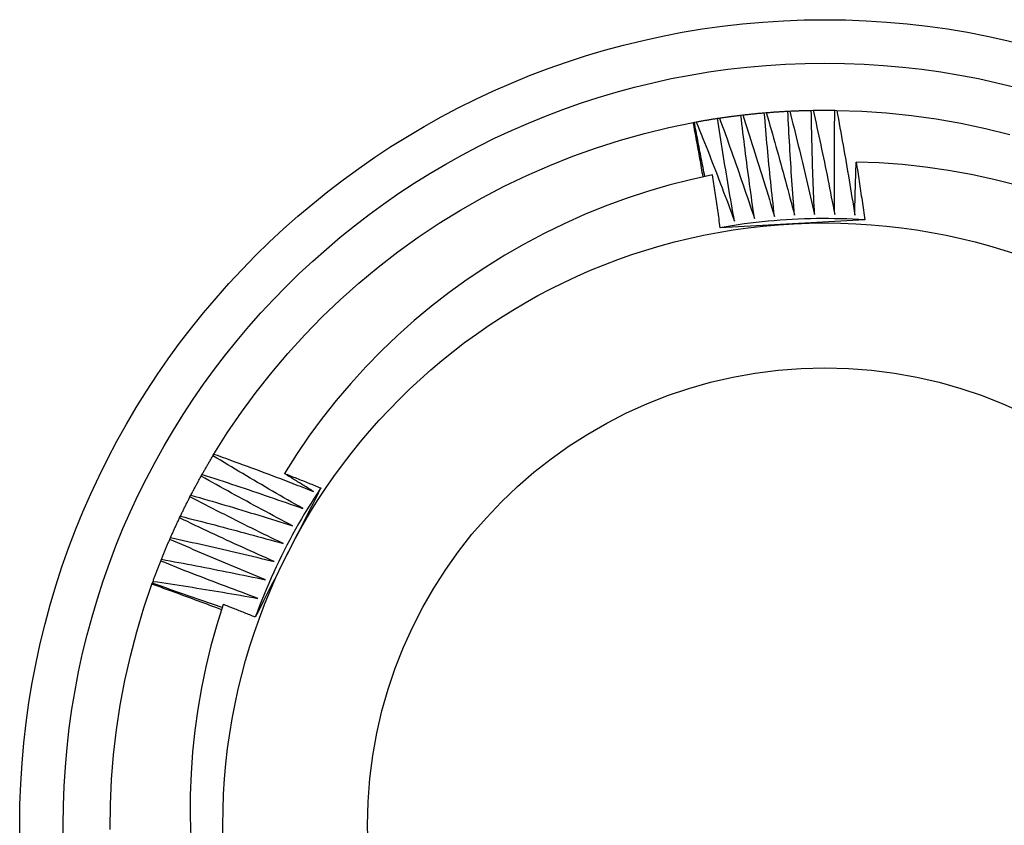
# Model space of a CAD drawing. Header units: inches. Extents: x 56.1 to 140.1, y 34.7 to 67.
# Tile 7 of 60: x 59.888 to 60.102, y 61.868 to 62.043. Entities that reach past the tile are written whole.
import ezdxf

# ---------------------------------------------------------------- set-up
doc = ezdxf.new("R2010")
doc.units = ezdxf.units.IN
doc.header["$MEASUREMENT"] = 0
doc.layers.add('Visible Edges(ANSI)', color=7, linetype='Continuous', lineweight=25)
doc.layers.add('Visible Tangent Edges(ANSI)', color=7, linetype='Continuous', lineweight=25)

msp = doc.modelspace()

# ---------------------------------------------------------------- linework, layer by layer
at = {"layer": 'Visible Edges(ANSI)'}
for p, q in [((60.05474, 62.02316), (60.05515, 62.02318)), ((60.05985, 62.02334), (60.06026, 62.02335)), ((60.06497, 62.02335), (60.06538, 62.02334)), ((60.03947, 62.02161), (60.03987, 62.02167)), ((60.04454, 62.02229), (60.04495, 62.02234)), ((60.04963, 62.02281), (60.05004, 62.02284)), ((60.03416, 62.02071), (60.03442, 62.02075)), ((60.03442, 62.02075), (60.03482, 62.02083)), ((59.92966, 61.94822), (59.92987, 61.94857)), ((59.92709, 61.94379), (59.92729, 61.94415)), ((59.92466, 61.93928), (59.92485, 61.93965)), ((59.92239, 61.9347), (59.92256, 61.93507)), ((59.92026, 61.93004), (59.92043, 61.93042)), ((59.91829, 61.92532), (59.91844, 61.9257)), ((59.91639, 61.92029), (59.91648, 61.92053)), ((59.91648, 61.92053), (59.91662, 61.92091))]:
    msp.add_line(p, q, dxfattribs=at)
at = {"layer": 'Visible Edges(ANSI)', "flags": 128}
for points in [[(60.05004, 62.02284), (60.05024, 62.02286), (60.05043, 62.02287), (60.05063, 62.02289), (60.05082, 62.0229), (60.05102, 62.02292), (60.05121, 62.02293), (60.05141, 62.02295), (60.0516, 62.02296), (60.0518, 62.02298), (60.052, 62.02299), (60.05219, 62.023), (60.05239, 62.02302), (60.05258, 62.02303), (60.05278, 62.02304), (60.05298, 62.02306), (60.05317, 62.02307), (60.05337, 62.02308), (60.05356, 62.02309), (60.05376, 62.0231), (60.05395, 62.02311), (60.05415, 62.02313), (60.05435, 62.02314), (60.05454, 62.02315), (60.05474, 62.02316)], [(60.05619, 62.00056), (60.05612, 62.0015), (60.05605, 62.00244), (60.05597, 62.00338), (60.0559, 62.00433), (60.05583, 62.00527), (60.05577, 62.00621), (60.0557, 62.00715), (60.05563, 62.00809), (60.05557, 62.00903), (60.0555, 62.00997), (60.05544, 62.01091), (60.05538, 62.01185), (60.05532, 62.01279), (60.05526, 62.01374), (60.0552, 62.01468), (60.05515, 62.01562), (60.05509, 62.01656), (60.05504, 62.0175), (60.05499, 62.01845), (60.05493, 62.01939), (60.05488, 62.02033), (60.05483, 62.02127), (60.05479, 62.02221), (60.05474, 62.02316)], [(60.05515, 62.02318), (60.05534, 62.02319), (60.05554, 62.0232), (60.05574, 62.02321), (60.05593, 62.02321), (60.05613, 62.02322), (60.05632, 62.02323), (60.05652, 62.02324), (60.05672, 62.02325), (60.05691, 62.02325), (60.05711, 62.02326), (60.0573, 62.02327), (60.0575, 62.02328), (60.0577, 62.02328), (60.05789, 62.02329), (60.05809, 62.02329), (60.05829, 62.0233), (60.05848, 62.02331), (60.05868, 62.02331), (60.05887, 62.02332), (60.05907, 62.02332), (60.05927, 62.02333), (60.05946, 62.02333), (60.05966, 62.02333), (60.05985, 62.02334)], [(60.05515, 62.02318), (60.05539, 62.02225), (60.05562, 62.02131), (60.05586, 62.02038), (60.0561, 62.01945), (60.05633, 62.01851), (60.05657, 62.01758), (60.0568, 62.01664), (60.05703, 62.01571), (60.05726, 62.01477), (60.05749, 62.01384), (60.05771, 62.0129), (60.05794, 62.01197), (60.05817, 62.01103), (60.05839, 62.01009), (60.05861, 62.00916), (60.05883, 62.00822), (60.05905, 62.00728), (60.05927, 62.00634), (60.05949, 62.00541), (60.05971, 62.00447), (60.05993, 62.00353), (60.06014, 62.00259), (60.06035, 62.00165), (60.06057, 62.00071)], [(60.06057, 62.00071), (60.06052, 62.00165), (60.06048, 62.00259), (60.06044, 62.00354), (60.0604, 62.00448), (60.06036, 62.00542), (60.06032, 62.00636), (60.06029, 62.00731), (60.06025, 62.00825), (60.06022, 62.00919), (60.06019, 62.01013), (60.06015, 62.01108), (60.06012, 62.01202), (60.06009, 62.01296), (60.06007, 62.01391), (60.06004, 62.01485), (60.06001, 62.01579), (60.05999, 62.01673), (60.05997, 62.01768), (60.05995, 62.01862), (60.05993, 62.01956), (60.05991, 62.02051), (60.05989, 62.02145), (60.05987, 62.02239), (60.05985, 62.02334)], [(60.06026, 62.02335), (60.06046, 62.02335), (60.06066, 62.02335), (60.06085, 62.02335), (60.06105, 62.02336), (60.06125, 62.02336), (60.06144, 62.02336), (60.06164, 62.02336), (60.06183, 62.02336), (60.06203, 62.02336), (60.06223, 62.02337), (60.06242, 62.02337), (60.06262, 62.02337), (60.06282, 62.02337), (60.06301, 62.02337), (60.06321, 62.02337), (60.0634, 62.02336), (60.0636, 62.02336), (60.0638, 62.02336), (60.06399, 62.02336), (60.06419, 62.02336), (60.06439, 62.02336), (60.06458, 62.02336), (60.06478, 62.02335), (60.06497, 62.02335)], [(60.06026, 62.02335), (60.06047, 62.02241), (60.06068, 62.02147), (60.06089, 62.02053), (60.06109, 62.01958), (60.06129, 62.01864), (60.0615, 62.0177), (60.0617, 62.01676), (60.0619, 62.01582), (60.0621, 62.01488), (60.06229, 62.01393), (60.06249, 62.01299), (60.06269, 62.01205), (60.06288, 62.01111), (60.06307, 62.01016), (60.06327, 62.00922), (60.06346, 62.00827), (60.06365, 62.00733), (60.06383, 62.00639), (60.06402, 62.00544), (60.06421, 62.00449), (60.06439, 62.00355), (60.06458, 62.0026), (60.06476, 62.00166), (60.06494, 62.00071)], [(60.06494, 62.00071), (60.06493, 62.00165), (60.06492, 62.0026), (60.06491, 62.00354), (60.0649, 62.00448), (60.06489, 62.00543), (60.06488, 62.00637), (60.06488, 62.00731), (60.06487, 62.00826), (60.06487, 62.0092), (60.06487, 62.01014), (60.06487, 62.01109), (60.06487, 62.01203), (60.06487, 62.01297), (60.06488, 62.01392), (60.06488, 62.01486), (60.06489, 62.0158), (60.06489, 62.01675), (60.0649, 62.01769), (60.06491, 62.01863), (60.06492, 62.01958), (60.06493, 62.02052), (60.06494, 62.02146), (60.06496, 62.02241), (60.06497, 62.02335)], [(60.06538, 62.02334), (60.07082, 62.02316), (60.07625, 62.02278), (60.08166, 62.02222), (60.08705, 62.02146), (60.09241, 62.02052), (60.09774, 62.01939), (60.10302, 62.01808)], [(60.06538, 62.02334), (60.06556, 62.0224), (60.06574, 62.02145), (60.06591, 62.02051), (60.06609, 62.01956), (60.06626, 62.01861), (60.06643, 62.01766), (60.0666, 62.01672), (60.06677, 62.01577), (60.06694, 62.01482), (60.0671, 62.01387), (60.06727, 62.01292), (60.06743, 62.01197), (60.0676, 62.01103), (60.06776, 62.01008), (60.06792, 62.00913), (60.06808, 62.00818), (60.06824, 62.00723), (60.06839, 62.00628), (60.06855, 62.00533), (60.0687, 62.00437), (60.06886, 62.00342), (60.06901, 62.00247), (60.06916, 62.00152), (60.06931, 62.00057)], [(60.03482, 62.02083), (60.03501, 62.02086), (60.03521, 62.0209), (60.0354, 62.02093), (60.03559, 62.02097), (60.03579, 62.021), (60.03598, 62.02104), (60.03617, 62.02107), (60.03637, 62.0211), (60.03656, 62.02114), (60.03675, 62.02117), (60.03695, 62.0212), (60.03714, 62.02123), (60.03733, 62.02127), (60.03753, 62.0213), (60.03772, 62.02133), (60.03791, 62.02136), (60.03811, 62.02139), (60.0383, 62.02142), (60.0385, 62.02146), (60.03869, 62.02149), (60.03888, 62.02152), (60.03908, 62.02155), (60.03927, 62.02158), (60.03947, 62.02161)], [(60.04314, 61.99927), (60.04297, 62.00019), (60.04281, 62.00112), (60.04264, 62.00205), (60.04248, 62.00298), (60.04232, 62.00391), (60.04216, 62.00484), (60.042, 62.00577), (60.04184, 62.0067), (60.04168, 62.00763), (60.04153, 62.00856), (60.04137, 62.00949), (60.04122, 62.01042), (60.04107, 62.01135), (60.04091, 62.01228), (60.04076, 62.01321), (60.04062, 62.01415), (60.04047, 62.01508), (60.04032, 62.01601), (60.04018, 62.01694), (60.04003, 62.01787), (60.03989, 62.01881), (60.03975, 62.01974), (60.03961, 62.02067), (60.03947, 62.02161)], [(60.03987, 62.02167), (60.04006, 62.0217), (60.04026, 62.02172), (60.04045, 62.02175), (60.04065, 62.02178), (60.04084, 62.02181), (60.04104, 62.02184), (60.04123, 62.02186), (60.04142, 62.02189), (60.04162, 62.02192), (60.04181, 62.02194), (60.04201, 62.02197), (60.0422, 62.022), (60.0424, 62.02202), (60.04259, 62.02205), (60.04279, 62.02207), (60.04298, 62.0221), (60.04318, 62.02212), (60.04337, 62.02215), (60.04356, 62.02217), (60.04376, 62.0222), (60.04395, 62.02222), (60.04415, 62.02224), (60.04434, 62.02227), (60.04454, 62.02229)], [(60.03987, 62.02167), (60.0402, 62.02076), (60.04053, 62.01986), (60.04086, 62.01895), (60.04118, 62.01805), (60.04151, 62.01714), (60.04183, 62.01623), (60.04216, 62.01533), (60.04248, 62.01442), (60.0428, 62.01351), (60.04312, 62.0126), (60.04344, 62.0117), (60.04376, 62.01079), (60.04407, 62.00988), (60.04439, 62.00897), (60.0447, 62.00806), (60.04501, 62.00714), (60.04533, 62.00623), (60.04564, 62.00532), (60.04595, 62.00441), (60.04625, 62.0035), (60.04656, 62.00258), (60.04687, 62.00167), (60.04717, 62.00076), (60.04748, 61.99984)], [(60.04748, 61.99984), (60.04734, 62.00078), (60.04721, 62.00171), (60.04707, 62.00264), (60.04694, 62.00358), (60.04681, 62.00451), (60.04668, 62.00544), (60.04655, 62.00638), (60.04642, 62.00731), (60.0463, 62.00825), (60.04617, 62.00918), (60.04605, 62.01012), (60.04592, 62.01105), (60.0458, 62.01199), (60.04568, 62.01292), (60.04556, 62.01386), (60.04544, 62.0148), (60.04533, 62.01573), (60.04521, 62.01667), (60.04509, 62.01761), (60.04498, 62.01854), (60.04487, 62.01948), (60.04476, 62.02042), (60.04465, 62.02135), (60.04454, 62.02229)], [(60.04495, 62.02234), (60.04514, 62.02236), (60.04534, 62.02238), (60.04553, 62.0224), (60.04573, 62.02243), (60.04592, 62.02245), (60.04612, 62.02247), (60.04631, 62.02249), (60.04651, 62.02251), (60.0467, 62.02253), (60.0469, 62.02255), (60.04709, 62.02257), (60.04729, 62.02259), (60.04748, 62.02261), (60.04768, 62.02263), (60.04787, 62.02265), (60.04807, 62.02267), (60.04826, 62.02269), (60.04846, 62.0227), (60.04865, 62.02272), (60.04885, 62.02274), (60.04905, 62.02276), (60.04924, 62.02277), (60.04944, 62.02279), (60.04963, 62.02281)], [(60.04495, 62.02234), (60.04525, 62.02142), (60.04554, 62.02051), (60.04584, 62.01959), (60.04614, 62.01868), (60.04643, 62.01776), (60.04673, 62.01684), (60.04702, 62.01593), (60.04731, 62.01501), (60.0476, 62.01409), (60.04789, 62.01317), (60.04818, 62.01225), (60.04847, 62.01134), (60.04876, 62.01042), (60.04904, 62.0095), (60.04933, 62.00858), (60.04961, 62.00765), (60.04989, 62.00673), (60.05017, 62.00581), (60.05045, 62.00489), (60.05073, 62.00397), (60.05101, 62.00305), (60.05128, 62.00212), (60.05156, 62.0012), (60.05183, 62.00027)], [(60.05183, 62.00027), (60.05172, 62.00121), (60.05162, 62.00215), (60.05152, 62.00309), (60.05142, 62.00402), (60.05132, 62.00496), (60.05122, 62.0059), (60.05112, 62.00684), (60.05102, 62.00778), (60.05093, 62.00871), (60.05083, 62.00965), (60.05074, 62.01059), (60.05064, 62.01153), (60.05055, 62.01247), (60.05046, 62.01341), (60.05038, 62.01435), (60.05029, 62.01529), (60.0502, 62.01623), (60.05012, 62.01717), (60.05003, 62.01811), (60.04995, 62.01905), (60.04987, 62.01999), (60.04979, 62.02093), (60.04971, 62.02187), (60.04963, 62.02281)], [(60.05004, 62.02284), (60.05031, 62.02192), (60.05058, 62.02099), (60.05085, 62.02007), (60.05111, 62.01914), (60.05138, 62.01822), (60.05164, 62.01729), (60.0519, 62.01637), (60.05217, 62.01544), (60.05243, 62.01451), (60.05268, 62.01358), (60.05294, 62.01266), (60.0532, 62.01173), (60.05346, 62.0108), (60.05371, 62.00987), (60.05396, 62.00894), (60.05422, 62.00801), (60.05447, 62.00708), (60.05472, 62.00615), (60.05497, 62.00522), (60.05521, 62.00429), (60.05546, 62.00336), (60.05571, 62.00243), (60.05595, 62.0015), (60.05619, 62.00056)], [(59.92987, 61.94857), (59.93278, 61.95317), (59.93584, 61.95767), (59.93906, 61.96205), (59.94244, 61.96633), (59.94595, 61.97048), (59.94962, 61.9745), (59.95342, 61.9784), (59.95735, 61.98216), (59.96142, 61.98578), (59.9656, 61.98925), (59.96991, 61.99258), (59.97433, 61.99575), (59.97886, 61.99877), (59.98349, 62.00162), (59.98822, 62.00432), (59.99304, 62.00684), (59.99795, 62.0092), (60.00293, 62.01138), (60.00799, 62.01339), (60.01312, 62.01522), (60.0183, 62.01686), (60.02354, 62.01833), (60.02883, 62.01961), (60.03416, 62.02071)], [(60.03632, 62.00886), (60.03623, 62.00936), (60.03614, 62.00985), (60.03606, 62.01035), (60.03597, 62.01084), (60.03588, 62.01133), (60.0358, 62.01183), (60.03571, 62.01232), (60.03562, 62.01282), (60.03553, 62.01331), (60.03544, 62.0138), (60.03535, 62.0143), (60.03526, 62.01479), (60.03517, 62.01528), (60.03508, 62.01578), (60.03499, 62.01627), (60.0349, 62.01676), (60.03481, 62.01726), (60.03472, 62.01775), (60.03463, 62.01824), (60.03454, 62.01874), (60.03444, 62.01923), (60.03435, 62.01972), (60.03426, 62.02021), (60.03416, 62.02071)], [(60.03668, 62.00894), (60.03658, 62.00943), (60.03648, 62.00992), (60.03638, 62.01042), (60.03629, 62.01091), (60.03619, 62.0114), (60.03609, 62.01189), (60.036, 62.01238), (60.0359, 62.01287), (60.03581, 62.01337), (60.03571, 62.01386), (60.03562, 62.01435), (60.03552, 62.01484), (60.03543, 62.01534), (60.03534, 62.01583), (60.03524, 62.01632), (60.03515, 62.01681), (60.03506, 62.0173), (60.03496, 62.0178), (60.03487, 62.01829), (60.03478, 62.01878), (60.03469, 62.01928), (60.0346, 62.01977), (60.03451, 62.02026), (60.03442, 62.02075)], [(60.03482, 62.02083), (60.03518, 62.01994), (60.03554, 62.01904), (60.0359, 62.01815), (60.03625, 62.01725), (60.03661, 62.01636), (60.03696, 62.01546), (60.03731, 62.01457), (60.03767, 62.01367), (60.03802, 62.01277), (60.03837, 62.01188), (60.03871, 62.01098), (60.03906, 62.01008), (60.03941, 62.00918), (60.03975, 62.00828), (60.0401, 62.00738), (60.04044, 62.00648), (60.04078, 62.00558), (60.04112, 62.00468), (60.04146, 62.00378), (60.0418, 62.00288), (60.04214, 62.00198), (60.04247, 62.00107), (60.04281, 62.00017), (60.04314, 61.99927)], [(60.06931, 62.00057), (60.06932, 62.00105), (60.06933, 62.00153), (60.06934, 62.00201), (60.06935, 62.00249), (60.06936, 62.00297), (60.06937, 62.00345), (60.06938, 62.00393), (60.06939, 62.00441), (60.06941, 62.00489), (60.06942, 62.00537), (60.06943, 62.00585), (60.06944, 62.00632), (60.06946, 62.0068), (60.06947, 62.00728), (60.06948, 62.00776), (60.0695, 62.00824), (60.06951, 62.00872), (60.06953, 62.0092), (60.06954, 62.00968), (60.06956, 62.01016), (60.06957, 62.01064), (60.06959, 62.01112), (60.0696, 62.0116), (60.06962, 62.01208)], [(60.10449, 62.00709), (60.09958, 62.00832), (60.09464, 62.00939), (60.08968, 62.01027), (60.08469, 62.01099), (60.07968, 62.01153), (60.07465, 62.01189), (60.06962, 62.01208)], [(60.06962, 62.01208), (60.0697, 62.01156), (60.06979, 62.01103), (60.06987, 62.01051), (60.06995, 62.00999), (60.07003, 62.00946), (60.07011, 62.00894), (60.07019, 62.00842), (60.07027, 62.00789), (60.07035, 62.00737), (60.07043, 62.00685), (60.07051, 62.00632), (60.07059, 62.0058), (60.07066, 62.00528), (60.07074, 62.00475), (60.07082, 62.00423), (60.0709, 62.0037), (60.07097, 62.00318), (60.07105, 62.00266), (60.07113, 62.00213), (60.0712, 62.00161), (60.07128, 62.00108), (60.07135, 62.00056), (60.07143, 62.00003), (60.0715, 61.99951)], [(60.03832, 62.00928), (60.03356, 62.00824), (60.02885, 62.00704), (60.02418, 62.00568), (60.01957, 62.00416), (60.015, 62.00249), (60.0105, 62.00066), (60.00606, 61.99868), (60.00169, 61.99655), (59.99738, 61.99426), (59.99315, 61.99183), (59.98901, 61.98925), (59.98497, 61.98654), (59.98102, 61.98369), (59.97718, 61.98072), (59.97345, 61.97761), (59.96982, 61.97438), (59.96631, 61.97102), (59.96291, 61.96754), (59.95963, 61.96395), (59.95648, 61.96024), (59.95345, 61.95642), (59.95055, 61.9525), (59.9478, 61.94848), (59.94519, 61.94437)], [(60.04005, 61.99782), (60.03998, 61.9983), (60.03991, 61.99878), (60.03984, 61.99926), (60.03977, 61.99973), (60.0397, 62.00021), (60.03963, 62.00069), (60.03956, 62.00117), (60.03949, 62.00165), (60.03942, 62.00212), (60.03935, 62.0026), (60.03928, 62.00308), (60.03921, 62.00356), (60.03914, 62.00403), (60.03906, 62.00451), (60.03899, 62.00499), (60.03892, 62.00547), (60.03884, 62.00594), (60.03877, 62.00642), (60.0387, 62.0069), (60.03862, 62.00738), (60.03855, 62.00785), (60.03847, 62.00833), (60.0384, 62.00881), (60.03832, 62.00928)], [(60.0715, 61.99951), (60.07019, 61.99959), (60.06887, 61.99966), (60.06756, 61.99971), (60.06624, 61.99975), (60.06493, 61.99978), (60.06361, 61.9998), (60.0623, 61.9998), (60.06098, 61.99979), (60.05967, 61.99976), (60.05835, 61.99972), (60.05704, 61.99967), (60.05572, 61.99961), (60.05441, 61.99953), (60.0531, 61.99944), (60.05179, 61.99934), (60.05048, 61.99922), (60.04917, 61.99909), (60.04786, 61.99895), (60.04655, 61.99879), (60.04525, 61.99863), (60.04395, 61.99844), (60.04264, 61.99825), (60.04135, 61.99804), (60.04005, 61.99782)], [(60.0715, 61.99951), (60.07019, 61.99944), (60.06889, 61.99937), (60.06758, 61.9993), (60.06627, 61.99923), (60.06496, 61.99916), (60.06365, 61.99909), (60.06234, 61.99902), (60.06103, 61.99895), (60.05972, 61.99888), (60.05841, 61.99881), (60.05709, 61.99874), (60.05578, 61.99867), (60.05446, 61.9986), (60.05315, 61.99853), (60.05183, 61.99846), (60.05052, 61.99839), (60.04921, 61.99832), (60.0479, 61.99825), (60.04659, 61.99818), (60.04528, 61.99811), (60.04397, 61.99804), (60.04266, 61.99796), (60.04136, 61.99789), (60.04005, 61.99782)], [(59.92729, 61.94415), (59.92738, 61.94432), (59.92748, 61.94449), (59.92758, 61.94466), (59.92768, 61.94483), (59.92777, 61.945), (59.92787, 61.94517), (59.92797, 61.94534), (59.92807, 61.94551), (59.92816, 61.94568), (59.92826, 61.94585), (59.92836, 61.94602), (59.92846, 61.94619), (59.92856, 61.94636), (59.92866, 61.94653), (59.92876, 61.9467), (59.92886, 61.94687), (59.92896, 61.94704), (59.92906, 61.94721), (59.92916, 61.94738), (59.92926, 61.94755), (59.92936, 61.94771), (59.92946, 61.94788), (59.92956, 61.94805), (59.92966, 61.94822)], [(59.94919, 61.93676), (59.94837, 61.93723), (59.94755, 61.93769), (59.94673, 61.93816), (59.94591, 61.93863), (59.94509, 61.9391), (59.94427, 61.93957), (59.94346, 61.94004), (59.94264, 61.94051), (59.94183, 61.94099), (59.94101, 61.94146), (59.9402, 61.94194), (59.93938, 61.94241), (59.93857, 61.94289), (59.93776, 61.94337), (59.93694, 61.94385), (59.93613, 61.94433), (59.93532, 61.94481), (59.93451, 61.9453), (59.9337, 61.94578), (59.93289, 61.94627), (59.93208, 61.94675), (59.93128, 61.94724), (59.93047, 61.94773), (59.92966, 61.94822)], [(59.92987, 61.94857), (59.93078, 61.94824), (59.93169, 61.94792), (59.93259, 61.94759), (59.9335, 61.94726), (59.9344, 61.94693), (59.9353, 61.9466), (59.93621, 61.94627), (59.93711, 61.94594), (59.93802, 61.94561), (59.93892, 61.94527), (59.93982, 61.94494), (59.94072, 61.9446), (59.94162, 61.94426), (59.94253, 61.94392), (59.94343, 61.94358), (59.94433, 61.94324), (59.94523, 61.9429), (59.94613, 61.94255), (59.94703, 61.94221), (59.94793, 61.94186), (59.94882, 61.94151), (59.94972, 61.94116), (59.95062, 61.94081), (59.95152, 61.94046)], [(59.92729, 61.94415), (59.92821, 61.94386), (59.92912, 61.94356), (59.93004, 61.94326), (59.93095, 61.94296), (59.93187, 61.94267), (59.93278, 61.94237), (59.9337, 61.94206), (59.93461, 61.94176), (59.93552, 61.94146), (59.93644, 61.94115), (59.93735, 61.94085), (59.93826, 61.94054), (59.93918, 61.94023), (59.94009, 61.93992), (59.941, 61.93961), (59.94191, 61.9393), (59.94282, 61.93899), (59.94373, 61.93867), (59.94464, 61.93836), (59.94555, 61.93804), (59.94646, 61.93772), (59.94737, 61.9374), (59.94828, 61.93708), (59.94919, 61.93676)], [(59.94519, 61.94437), (59.94552, 61.94424), (59.94585, 61.94411), (59.94618, 61.94398), (59.94652, 61.94385), (59.94685, 61.94372), (59.94718, 61.94359), (59.94751, 61.94346), (59.94784, 61.94333), (59.94817, 61.9432), (59.9485, 61.94307), (59.94883, 61.94294), (59.94916, 61.94281), (59.9495, 61.94267), (59.94983, 61.94254), (59.95016, 61.94241), (59.95049, 61.94228), (59.95082, 61.94215), (59.95115, 61.94201), (59.95148, 61.94188), (59.95181, 61.94175), (59.95214, 61.94162), (59.95247, 61.94148), (59.9528, 61.94135), (59.95313, 61.94122)], [(59.95152, 61.94046), (59.95125, 61.94062), (59.95099, 61.94079), (59.95072, 61.94095), (59.95046, 61.94111), (59.9502, 61.94127), (59.94993, 61.94143), (59.94967, 61.9416), (59.9494, 61.94176), (59.94914, 61.94192), (59.94888, 61.94208), (59.94861, 61.94225), (59.94835, 61.94241), (59.94808, 61.94257), (59.94782, 61.94274), (59.94756, 61.9429), (59.94729, 61.94306), (59.94703, 61.94323), (59.94677, 61.94339), (59.9465, 61.94355), (59.94624, 61.94372), (59.94598, 61.94388), (59.94571, 61.94404), (59.94545, 61.94421), (59.94519, 61.94437)], [(59.92485, 61.93965), (59.92494, 61.93982), (59.92503, 61.94), (59.92512, 61.94017), (59.92522, 61.94034), (59.92531, 61.94052), (59.9254, 61.94069), (59.92549, 61.94086), (59.92558, 61.94104), (59.92568, 61.94121), (59.92577, 61.94138), (59.92586, 61.94156), (59.92595, 61.94173), (59.92605, 61.9419), (59.92614, 61.94207), (59.92623, 61.94225), (59.92633, 61.94242), (59.92642, 61.94259), (59.92652, 61.94276), (59.92661, 61.94293), (59.92671, 61.94311), (59.9268, 61.94328), (59.9269, 61.94345), (59.92699, 61.94362), (59.92709, 61.94379)], [(59.94698, 61.93298), (59.94615, 61.93342), (59.94531, 61.93386), (59.94448, 61.9343), (59.94364, 61.93474), (59.94281, 61.93519), (59.94198, 61.93563), (59.94115, 61.93607), (59.94032, 61.93652), (59.93948, 61.93697), (59.93865, 61.93741), (59.93782, 61.93786), (59.937, 61.93831), (59.93617, 61.93876), (59.93534, 61.93921), (59.93451, 61.93967), (59.93368, 61.94012), (59.93286, 61.94058), (59.93203, 61.94103), (59.93121, 61.94149), (59.93038, 61.94195), (59.92956, 61.94241), (59.92873, 61.94287), (59.92791, 61.94333), (59.92709, 61.94379)], [(59.92485, 61.93965), (59.92578, 61.93938), (59.9267, 61.93912), (59.92763, 61.93885), (59.92855, 61.93858), (59.92948, 61.93832), (59.9304, 61.93805), (59.93132, 61.93777), (59.93225, 61.9375), (59.93317, 61.93723), (59.93409, 61.93695), (59.93502, 61.93668), (59.93594, 61.9364), (59.93686, 61.93612), (59.93778, 61.93584), (59.9387, 61.93556), (59.93962, 61.93528), (59.94055, 61.935), (59.94147, 61.93471), (59.94239, 61.93443), (59.94331, 61.93414), (59.94423, 61.93385), (59.94514, 61.93357), (59.94606, 61.93328), (59.94698, 61.93298)], [(59.95313, 61.94122), (59.95254, 61.94005), (59.95195, 61.93888), (59.95136, 61.93771), (59.95076, 61.93655), (59.95017, 61.93538), (59.94958, 61.93421), (59.94898, 61.93304), (59.94839, 61.93187), (59.94779, 61.9307), (59.9472, 61.92953), (59.9466, 61.92835), (59.946, 61.92718), (59.9454, 61.926), (59.94481, 61.92483), (59.94421, 61.92366), (59.94362, 61.92249), (59.94302, 61.92132), (59.94243, 61.92015), (59.94183, 61.91898), (59.94124, 61.91781), (59.94064, 61.91664), (59.94005, 61.91547), (59.93946, 61.9143), (59.93887, 61.91314)], [(59.95313, 61.94122), (59.95241, 61.94012), (59.95169, 61.93902), (59.95099, 61.93791), (59.95029, 61.93679), (59.94961, 61.93566), (59.94894, 61.93453), (59.94828, 61.93339), (59.94764, 61.93225), (59.947, 61.9311), (59.94637, 61.92994), (59.94576, 61.92877), (59.94516, 61.9276), (59.94457, 61.92643), (59.94399, 61.92525), (59.94343, 61.92406), (59.94287, 61.92287), (59.94233, 61.92167), (59.9418, 61.92046), (59.94128, 61.91926), (59.94077, 61.91804), (59.94028, 61.91682), (59.9398, 61.9156), (59.93933, 61.91437), (59.93887, 61.91314)], [(59.92256, 61.93507), (59.92265, 61.93525), (59.92273, 61.93542), (59.92282, 61.9356), (59.9229, 61.93578), (59.92299, 61.93595), (59.92308, 61.93613), (59.92316, 61.93631), (59.92325, 61.93648), (59.92334, 61.93666), (59.92342, 61.93683), (59.92351, 61.93701), (59.9236, 61.93718), (59.92368, 61.93736), (59.92377, 61.93754), (59.92386, 61.93771), (59.92395, 61.93789), (59.92404, 61.93806), (59.92413, 61.93824), (59.92421, 61.93841), (59.9243, 61.93859), (59.92439, 61.93876), (59.92448, 61.93894), (59.92457, 61.93911), (59.92466, 61.93928)], [(59.9449, 61.92914), (59.94405, 61.92955), (59.9432, 61.92996), (59.94235, 61.93037), (59.94151, 61.93079), (59.94066, 61.9312), (59.93981, 61.93162), (59.93897, 61.93203), (59.93812, 61.93245), (59.93728, 61.93287), (59.93643, 61.93329), (59.93559, 61.93371), (59.93474, 61.93413), (59.9339, 61.93456), (59.93306, 61.93498), (59.93222, 61.93541), (59.93138, 61.93583), (59.93053, 61.93626), (59.92969, 61.93669), (59.92885, 61.93712), (59.92801, 61.93755), (59.92718, 61.93798), (59.92634, 61.93842), (59.9255, 61.93885), (59.92466, 61.93928)], [(59.92043, 61.93042), (59.92051, 61.9306), (59.92058, 61.93078), (59.92066, 61.93096), (59.92074, 61.93113), (59.92082, 61.93131), (59.9209, 61.93149), (59.92098, 61.93167), (59.92107, 61.93185), (59.92115, 61.93203), (59.92123, 61.93221), (59.92131, 61.93239), (59.92139, 61.93257), (59.92147, 61.93274), (59.92155, 61.93292), (59.92164, 61.9331), (59.92172, 61.93328), (59.9218, 61.93346), (59.92188, 61.93363), (59.92197, 61.93381), (59.92205, 61.93399), (59.92213, 61.93417), (59.92222, 61.93434), (59.9223, 61.93452), (59.92239, 61.9347)], [(59.94295, 61.92522), (59.94209, 61.92561), (59.94122, 61.92599), (59.94036, 61.92637), (59.9395, 61.92676), (59.93864, 61.92715), (59.93778, 61.92753), (59.93692, 61.92792), (59.93606, 61.92831), (59.9352, 61.9287), (59.93435, 61.92909), (59.93349, 61.92949), (59.93263, 61.92988), (59.93178, 61.93028), (59.93092, 61.93067), (59.93006, 61.93107), (59.92921, 61.93147), (59.92835, 61.93187), (59.9275, 61.93227), (59.92665, 61.93267), (59.92579, 61.93308), (59.92494, 61.93348), (59.92409, 61.93389), (59.92324, 61.93429), (59.92239, 61.9347)], [(59.92256, 61.93507), (59.9235, 61.93484), (59.92443, 61.9346), (59.92536, 61.93436), (59.9263, 61.93413), (59.92723, 61.93389), (59.92816, 61.93365), (59.92909, 61.93341), (59.93003, 61.93317), (59.93096, 61.93292), (59.93189, 61.93268), (59.93282, 61.93243), (59.93375, 61.93219), (59.93468, 61.93194), (59.93561, 61.93169), (59.93654, 61.93144), (59.93747, 61.93119), (59.9384, 61.93094), (59.93933, 61.93068), (59.94026, 61.93043), (59.94119, 61.93017), (59.94212, 61.92992), (59.94305, 61.92966), (59.94397, 61.9294), (59.9449, 61.92914)], [(59.91844, 61.9257), (59.91852, 61.92588), (59.91859, 61.92606), (59.91866, 61.92624), (59.91874, 61.92643), (59.91881, 61.92661), (59.91889, 61.92679), (59.91896, 61.92697), (59.91904, 61.92715), (59.91911, 61.92733), (59.91919, 61.92751), (59.91926, 61.9277), (59.91934, 61.92788), (59.91941, 61.92806), (59.91949, 61.92824), (59.91957, 61.92842), (59.91964, 61.9286), (59.91972, 61.92878), (59.9198, 61.92896), (59.91987, 61.92914), (59.91995, 61.92932), (59.92003, 61.9295), (59.92011, 61.92968), (59.92018, 61.92986), (59.92026, 61.93004)], [(59.94112, 61.92125), (59.94025, 61.9216), (59.93938, 61.92196), (59.9385, 61.92231), (59.93763, 61.92267), (59.93676, 61.92303), (59.93589, 61.92339), (59.93501, 61.92375), (59.93414, 61.92411), (59.93327, 61.92447), (59.9324, 61.92483), (59.93153, 61.9252), (59.93066, 61.92556), (59.92979, 61.92593), (59.92892, 61.9263), (59.92806, 61.92667), (59.92719, 61.92704), (59.92632, 61.92741), (59.92545, 61.92778), (59.92459, 61.92816), (59.92372, 61.92853), (59.92286, 61.92891), (59.92199, 61.92928), (59.92113, 61.92966), (59.92026, 61.93004)], [(59.92043, 61.93042), (59.92137, 61.93021), (59.92231, 61.93001), (59.92325, 61.92981), (59.92419, 61.9296), (59.92513, 61.92939), (59.92607, 61.92918), (59.92701, 61.92897), (59.92795, 61.92876), (59.92889, 61.92855), (59.92983, 61.92834), (59.93077, 61.92812), (59.9317, 61.92791), (59.93264, 61.92769), (59.93358, 61.92747), (59.93452, 61.92725), (59.93546, 61.92703), (59.93639, 61.92681), (59.93733, 61.92659), (59.93827, 61.92636), (59.9392, 61.92614), (59.94014, 61.92591), (59.94108, 61.92568), (59.94201, 61.92545), (59.94295, 61.92522)], [(59.91662, 61.92091), (59.91669, 61.9211), (59.91675, 61.92128), (59.91682, 61.92147), (59.91689, 61.92165), (59.91696, 61.92184), (59.91702, 61.92202), (59.91709, 61.9222), (59.91716, 61.92239), (59.91723, 61.92257), (59.9173, 61.92276), (59.91737, 61.92294), (59.91744, 61.92312), (59.91751, 61.92331), (59.91758, 61.92349), (59.91765, 61.92367), (59.91772, 61.92386), (59.91779, 61.92404), (59.91786, 61.92422), (59.91793, 61.9244), (59.918, 61.92459), (59.91808, 61.92477), (59.91815, 61.92495), (59.91822, 61.92513), (59.91829, 61.92532)], [(59.93943, 61.91721), (59.93855, 61.91754), (59.93766, 61.91786), (59.93678, 61.91819), (59.93589, 61.91852), (59.93501, 61.91885), (59.93413, 61.91918), (59.93324, 61.91951), (59.93236, 61.91984), (59.93148, 61.92018), (59.9306, 61.92051), (59.92971, 61.92085), (59.92883, 61.92118), (59.92795, 61.92152), (59.92707, 61.92186), (59.92619, 61.9222), (59.92531, 61.92254), (59.92443, 61.92289), (59.92356, 61.92323), (59.92268, 61.92358), (59.9218, 61.92392), (59.92092, 61.92427), (59.92005, 61.92462), (59.91917, 61.92497), (59.91829, 61.92532)], [(59.91844, 61.9257), (59.91939, 61.92553), (59.92034, 61.92535), (59.92129, 61.92518), (59.92223, 61.925), (59.92318, 61.92483), (59.92412, 61.92465), (59.92507, 61.92447), (59.92602, 61.92429), (59.92696, 61.92411), (59.92791, 61.92393), (59.92885, 61.92374), (59.9298, 61.92356), (59.93074, 61.92337), (59.93169, 61.92319), (59.93263, 61.923), (59.93358, 61.92281), (59.93452, 61.92262), (59.93546, 61.92242), (59.93641, 61.92223), (59.93735, 61.92204), (59.9383, 61.92184), (59.93924, 61.92164), (59.94018, 61.92145), (59.94112, 61.92125)], [(59.90729, 61.86691), (59.90735, 61.87235), (59.9076, 61.87779), (59.90805, 61.88321), (59.90868, 61.88862), (59.9095, 61.894), (59.91051, 61.89935), (59.9117, 61.90465), (59.91308, 61.90992), (59.91465, 61.91513), (59.91639, 61.92029)], [(59.93152, 61.91473), (59.93089, 61.91497), (59.93027, 61.9152), (59.92964, 61.91544), (59.92901, 61.91568), (59.92838, 61.91591), (59.92775, 61.91615), (59.92712, 61.91638), (59.92649, 61.91662), (59.92586, 61.91685), (59.92523, 61.91708), (59.9246, 61.91732), (59.92397, 61.91755), (59.92334, 61.91778), (59.92271, 61.91801), (59.92208, 61.91824), (59.92145, 61.91847), (59.92082, 61.9187), (59.92019, 61.91893), (59.91955, 61.91915), (59.91892, 61.91938), (59.91829, 61.91961), (59.91766, 61.91983), (59.91702, 61.92006), (59.91639, 61.92029)], [(59.93168, 61.9152), (59.93104, 61.91541), (59.9304, 61.91563), (59.92977, 61.91585), (59.92914, 61.91606), (59.9285, 61.91628), (59.92787, 61.9165), (59.92723, 61.91672), (59.9266, 61.91694), (59.92596, 61.91716), (59.92533, 61.91738), (59.9247, 61.9176), (59.92406, 61.91782), (59.92343, 61.91804), (59.9228, 61.91827), (59.92217, 61.91849), (59.92153, 61.91872), (59.9209, 61.91894), (59.92027, 61.91917), (59.91964, 61.91939), (59.919, 61.91962), (59.91837, 61.91984), (59.91774, 61.92007), (59.91711, 61.9203), (59.91648, 61.92053)], [(59.91662, 61.92091), (59.91757, 61.92077), (59.91852, 61.92063), (59.91948, 61.92049), (59.92043, 61.92035), (59.92138, 61.9202), (59.92233, 61.92005), (59.92328, 61.91991), (59.92423, 61.91976), (59.92518, 61.91961), (59.92614, 61.91946), (59.92709, 61.9193), (59.92804, 61.91915), (59.92899, 61.919), (59.92994, 61.91884), (59.93089, 61.91868), (59.93184, 61.91852), (59.93279, 61.91837), (59.93374, 61.9182), (59.93469, 61.91804), (59.93564, 61.91788), (59.93659, 61.91771), (59.93754, 61.91755), (59.93848, 61.91738), (59.93943, 61.91721)], [(59.93191, 61.91589), (59.93049, 61.91142), (59.92922, 61.90689), (59.92811, 61.90232), (59.92715, 61.89773), (59.92635, 61.89311), (59.9257, 61.88847), (59.92522, 61.88381), (59.92489, 61.87914), (59.92472, 61.87447), (59.92471, 61.86978), (59.92485, 61.8651)], [(59.93887, 61.91314), (59.93858, 61.91325), (59.93829, 61.91337), (59.938, 61.91348), (59.93771, 61.9136), (59.93742, 61.91372), (59.93713, 61.91383), (59.93684, 61.91395), (59.93655, 61.91406), (59.93626, 61.91418), (59.93597, 61.91429), (59.93568, 61.91441), (59.93539, 61.91452), (59.9351, 61.91464), (59.93481, 61.91475), (59.93452, 61.91487), (59.93423, 61.91498), (59.93394, 61.91509), (59.93365, 61.91521), (59.93336, 61.91532), (59.93307, 61.91544), (59.93278, 61.91555), (59.93249, 61.91566), (59.9322, 61.91578), (59.93191, 61.91589)]]:
    msp.add_lwpolyline(points, dxfattribs=at)
at = {"layer": 'Visible Edges(ANSI)'}
for radius in [0.1752, 0.16575, 0.131]:
    msp.add_circle((60.0628, 61.86785), radius, dxfattribs=at)
at = {"layer": 'Visible Tangent Edges(ANSI)'}
msp.add_circle((60.0628, 61.86785), 0.0995, dxfattribs=at)

doc.saveas('drawing.dxf')
